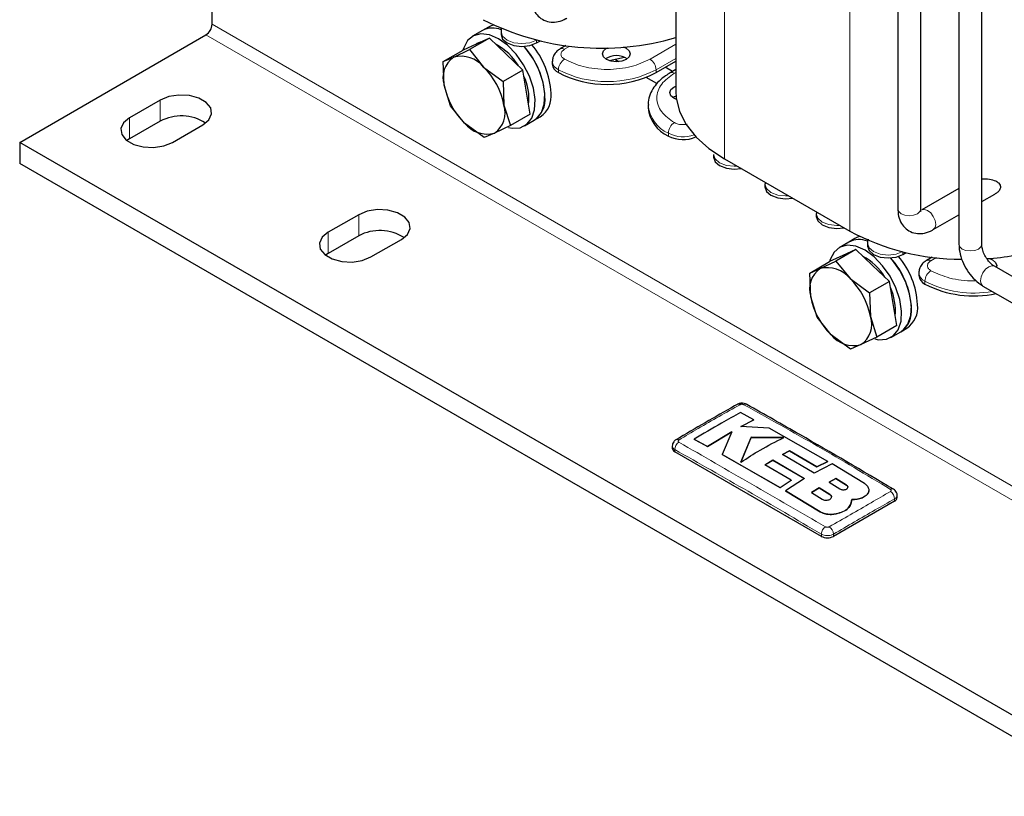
# Model space of a CAD drawing. Header units: millimetres. Extents: x 5 to 418, y 2 to 292.
# Tile 25 of 51: x 204 to 250, y 54 to 90. Entities that reach past the tile are written whole.
import ezdxf

# ---------------------------------------------------------------- set-up
doc = ezdxf.new("R2010")
doc.units = ezdxf.units.MM

msp = doc.modelspace()

# ---------------------------------------------------------------- linework, layer by layer
at = {"color": 7, "linetype": 'Continuous', "lineweight": 25}
for p, q in [((234.6973, 112.8152), (234.6973, 86.4583)), ((244.9805, 105.5506), (244.9805, 80.989)), ((246.0365, 80.989), (246.0365, 105.5506)), ((247.809, 104.8976), (247.809, 79.3562)), ((248.865, 79.3562), (248.865, 104.8976)), ((213.222, 89.5504), (213.222, 90.2036)), ((226.0229, 89.4256), (225.74, 89.2623)), ((204.3125, 84.0804), (212.9392, 89.0605)), ((226.0638, 88.9138), (225.1436, 88.3826)), ((225.74, 89.2623), (225.2875, 89.0011)), ((226.0638, 88.9138), (225.4567, 88.6337)), ((226.8402, 88.1738), (226.0638, 88.9138)), ((226.6022, 89.2094), (226.6022, 89.0788)), ((225.4567, 88.6337), (224.8497, 88.3536)), ((225.4874, 88.6546), (225.429, 88.6209)), ((228.241, 88.6869), (228.3926, 88.7744)), ((229.6016, 88.5627), (229.3421, 88.4129)), ((231.4937, 88.442), (231.5404, 88.4665)), ((223.9295, 87.8224), (224.8497, 88.3536)), ((223.9295, 87.8224), (224.4102, 88.0295)), ((224.4102, 88.0295), (225.1436, 88.3826)), ((225.1436, 88.3826), (225.7937, 87.5697)), ((227.6166, 87.4338), (226.8402, 88.1738)), ((231.6054, 87.8681), (232.3145, 88.0257)), ((223.9725, 86.7293), (223.9295, 87.8224)), ((225.7937, 87.5697), (226.6964, 86.9026)), ((228.978, 87.8379), (228.978, 87.7072)), ((232.0652, 87.8178), (231.8744, 87.9279)), ((233.7847, 87.3153), (234.6973, 87.8421)), ((234.544, 87.3665), (234.2086, 87.5601)), ((227.6166, 87.4338), (226.6964, 86.9026)), ((227.786, 86.4137), (227.6166, 87.4338)), ((233.8227, 86.8032), (233.3199, 87.0934)), ((234.6973, 87.455), (234.4333, 87.3026)), ((224.2682, 85.7821), (223.9725, 86.7293)), ((226.6964, 86.9026), (226.7394, 85.8095)), ((227.9553, 85.3935), (227.786, 86.4137)), ((210.8179, 86.0398), (209.4037, 85.2234)), ((224.9183, 84.9692), (224.2682, 85.7821)), ((226.7394, 85.8095), (227.0351, 84.8623)), ((233.4131, 85.8132), (233.4131, 85.6825)), ((227.9553, 85.3935), (227.0351, 84.8623)), ((228.1398, 85.1053), (228.4227, 85.2686)), ((210.8179, 85.06), (209.4037, 84.2436)), ((211.3836, 84.0804), (212.7978, 84.8968)), ((225.821, 84.3021), (224.9183, 84.9692)), ((227.0351, 84.8623), (226.3018, 84.5093)), ((227.6873, 84.844), (228.1398, 85.1053)), ((226.3018, 84.5093), (225.821, 84.3021)), ((266.2551, 48.3218), (204.3125, 84.0804)), ((204.3125, 84.0804), (204.3125, 83.1006)), ((209.4037, 84.2436), (209.2802, 84.162)), ((236.4451, 83.5272), (236.4451, 83.3966)), ((266.2551, 47.3419), (204.3125, 83.1006)), ((236.9525, 83.3151), (242.7508, 79.9678)), ((238.821, 82.1557), (238.821, 82.025)), ((238.837, 82.2272), (238.8289, 82.1561)), ((247.809, 81.9468), (246.0931, 80.9563)), ((248.865, 81.3371), (249.4719, 81.6875)), ((220.0103, 80.7332), (218.5961, 79.9167)), ((241.1969, 80.7841), (241.1969, 80.6534)), ((241.2129, 80.8556), (241.2048, 80.7845)), ((246.621, 80.0417), (247.809, 80.7275)), ((220.0103, 79.7533), (218.5961, 78.9369)), ((220.576, 78.7738), (221.9902, 79.5902)), ((242.7106, 79.4654), (242.258, 79.2042)), ((242.9934, 79.6287), (242.7106, 79.4654)), ((243.5727, 79.4125), (243.5727, 79.2819)), ((218.5961, 78.9369), (218.4726, 78.8553)), ((243.0343, 79.1169), (242.1141, 78.5857)), ((243.0343, 79.1169), (242.4273, 78.8368)), ((243.8108, 78.3769), (243.0343, 79.1169)), ((245.2116, 78.89), (245.3632, 78.9775)), ((240.9, 78.0255), (241.8203, 78.5567)), ((241.3808, 78.2327), (242.1141, 78.5857)), ((242.4273, 78.8368), (241.8203, 78.5567)), ((242.1141, 78.5857), (242.7642, 77.7728)), ((242.458, 78.8577), (242.3995, 78.824)), ((246.5722, 78.7658), (246.3126, 78.616)), ((240.9, 78.0255), (241.3808, 78.2327)), ((240.9431, 76.9324), (240.9, 78.0255)), ((244.5872, 77.6369), (243.8108, 78.3769)), ((245.9486, 78.041), (245.9486, 77.9103)), ((261.8946, 71.1594), (249.4495, 78.3438)), ((242.7642, 77.7728), (243.667, 77.1057)), ((244.5872, 77.6369), (243.667, 77.1057)), ((244.7565, 76.6168), (244.5872, 77.6369)), ((243.667, 77.1057), (243.71, 76.0126)), ((248.9215, 77.4292), (261.3666, 70.2448)), ((241.2388, 75.9852), (240.9431, 76.9324)), ((244.9259, 75.5966), (244.7565, 76.6168)), ((241.8889, 75.1723), (241.2388, 75.9852)), ((243.71, 76.0126), (244.0057, 75.0654)), ((244.9259, 75.5966), (244.0057, 75.0654)), ((244.6578, 75.0471), (245.1104, 75.3084)), ((245.1104, 75.3084), (245.3932, 75.4717)), ((242.7916, 74.5052), (241.8889, 75.1723)), ((244.0057, 75.0654), (243.2723, 74.7124)), ((243.2723, 74.7124), (242.7916, 74.5052)), ((238.3153, 71.2377), (237.6932, 71.5745)), ((237.7121, 70.9181), (238.3153, 71.2377)), ((238.3153, 71.2312), (237.7121, 70.9116)), ((238.3153, 71.2377), (238.3153, 71.2312)), ((236.1616, 69.9973), (237.287, 70.6807)), ((237.287, 70.6807), (236.8464, 69.6235)), ((239.0232, 70.85), (237.7121, 70.9181)), ((241.7378, 69.3008), (239.0232, 70.85)), ((235.5399, 70.3326), (236.1616, 69.9973)), ((235.5399, 70.3326), (235.5399, 70.3261)), ((236.1616, 69.9908), (235.5399, 70.3261)), ((237.287, 70.6741), (236.1616, 69.9908)), ((238.1926, 70.4213), (237.7152, 69.2694)), ((237.7152, 69.2629), (238.1926, 70.4148)), ((239.6979, 70.4058), (238.1926, 70.4213)), ((238.1926, 70.4213), (238.1926, 70.4148)), ((238.1926, 70.4148), (239.6979, 70.3993)), ((234.5302, 70.0172), (234.5302, 69.9157)), ((236.1616, 69.9973), (236.1616, 69.9908)), ((239.6323, 69.6244), (239.9585, 69.795)), ((239.9585, 69.7885), (239.6323, 69.6178)), ((239.9585, 69.795), (241.2269, 69.0546)), ((239.9585, 69.795), (239.9585, 69.7885)), ((241.2269, 69.0481), (239.9585, 69.7885)), ((241.4356, 65.8337), (234.6474, 69.7525)), ((236.8464, 69.6235), (239.5336, 68.0925)), ((236.8464, 69.6235), (236.8464, 69.617)), ((239.5336, 68.086), (236.8464, 69.617)), ((238.8266, 69.1441), (239.1873, 69.3692)), ((239.1873, 69.3627), (238.8266, 69.1376)), ((239.1873, 69.3692), (240.6519, 68.509)), ((239.1873, 69.3692), (239.1873, 69.3627)), ((240.6519, 68.5025), (239.1873, 69.3627)), ((241.0973, 68.7642), (239.6323, 69.6244)), ((240.0439, 68.4342), (238.8266, 69.1441)), ((241.9344, 69.1844), (241.0973, 68.7642)), ((241.2269, 69.0546), (241.7378, 69.3008)), ((241.7378, 69.2942), (241.2269, 69.0481)), ((241.2269, 69.0546), (241.2269, 69.0481)), ((241.7378, 69.3008), (241.7378, 69.2942)), ((243.4306, 68.2822), (241.9344, 69.1844)), ((239.5336, 68.0925), (240.0439, 68.4342)), ((240.0439, 68.4276), (239.5336, 68.086)), ((240.6519, 68.509), (239.781, 67.9459)), ((240.0439, 68.4342), (240.0439, 68.4276)), ((242.1093, 68.5131), (241.7936, 68.3436)), ((241.7936, 68.337), (242.1093, 68.5066)), ((242.6017, 68.2066), (242.1093, 68.5131)), ((242.1093, 68.5131), (242.1093, 68.5066)), ((242.1093, 68.5066), (242.6017, 68.2001)), ((239.5336, 68.0925), (239.5336, 68.086)), ((239.781, 67.9459), (241.3868, 66.9742)), ((239.781, 67.9459), (239.781, 67.9393)), ((241.3868, 66.9677), (239.781, 67.9393)), ((241.3417, 68.0845), (240.9811, 67.8638)), ((240.9811, 67.8572), (241.3417, 68.0779)), ((241.8342, 67.7749), (241.3417, 68.0845)), ((241.3417, 68.0845), (241.3417, 68.0779)), ((241.3417, 68.0779), (241.8342, 67.7683)), ((241.7936, 68.3436), (242.2861, 68.0343)), ((243.6446, 67.9703), (243.6446, 67.9769)), ((240.9811, 67.8638), (241.4735, 67.5568)), ((242.8025, 67.323), (242.8408, 67.5417)), ((242.8319, 67.4843), (242.8025, 67.3164)), ((242.8448, 67.4835), (242.8448, 67.4901)), ((243.4306, 67.6802), (243.4306, 67.6737)), ((244.9469, 67.6298), (244.9469, 67.7313)), ((244.8297, 67.4665), (242.0013, 65.8337)), ((242.8025, 67.323), (242.8025, 67.3164)), ((242.1273, 66.8807), (242.1273, 66.8741))]:
    msp.add_line(p, q, dxfattribs=at)
at = {"color": 7, "linetype": 'Continuous', "lineweight": 18}
for p, q in [((236.9525, 110.4896), (236.9525, 83.3151)), ((242.7508, 107.1423), (242.7508, 79.9678)), ((275.1646, 53.7917), (213.222, 89.5504)), ((274.8818, 53.3018), (212.9392, 89.0605)), ((228.241, 88.6869), (228.241, 88.8101)), ((229.5421, 88.3931), (229.7965, 88.5399)), ((234.6973, 88.626), (233.5019, 87.9359)), ((233.7847, 87.446), (234.6973, 87.9728)), ((229.2592, 87.446), (229.2592, 87.3153)), ((233.7847, 87.3153), (233.7847, 87.446)), ((234.6332, 87.2828), (234.6973, 87.3197)), ((210.8179, 86.0398), (210.8179, 85.06)), ((209.4037, 85.2234), (209.4037, 84.2436)), ((234.3504, 84.5069), (234.3504, 84.3763)), ((220.0103, 80.7332), (220.0103, 79.7533)), ((218.5961, 79.9167), (218.5961, 78.9369)), ((245.2116, 78.89), (245.2116, 79.0132)), ((246.5126, 78.5962), (246.767, 78.743)), ((246.2298, 77.6491), (246.2298, 77.5184)), ((234.6474, 69.7525), (234.6474, 69.8544)), ((242.6017, 68.2066), (242.6017, 68.2001)), ((241.8342, 67.7749), (241.8342, 67.7683)), ((244.8297, 67.4665), (244.8297, 67.5684)), ((241.3868, 66.9742), (241.3868, 66.9677)), ((241.4356, 65.8337), (241.4356, 65.9356)), ((242.0013, 65.8337), (242.0013, 65.9356))]:
    msp.add_line(p, q, dxfattribs=at)
at = {"color": 7, "linetype": 'Continuous', "lineweight": 25, "flags": 128}
for points in [[(226.251, 89.5147), (226.141, 89.4815), (226.0229, 89.4256)], [(226.4874, 88.8822), (226.0653, 89.0643), (225.6698, 89.1118), (225.3257, 89.0217), (225.0545, 88.7998), (224.8734, 88.4599), (224.8411, 88.3486)], [(226.6022, 89.0788), (226.6752, 88.8667), (226.8833, 88.6869), (227.1948, 88.5668), (227.5622, 88.5246), (227.9295, 88.5668), (228.241, 88.6869)], [(225.6452, 88.7206), (225.6411, 88.7195), (225.4874, 88.6546)], [(226.9444, 84.7714), (227.1121, 84.7398), (227.4849, 84.7613), (227.795, 84.9185), (228.0229, 85.2017), (228.1544, 85.593), (228.1811, 86.0678), (228.1014, 86.5964), (227.9202, 87.1454), (227.6491, 87.6805), (227.3049, 88.1679), (226.9094, 88.577), (226.4874, 88.8822)], [(228.1398, 85.1053), (228.2475, 85.1798), (228.4755, 85.4629), (228.6069, 85.8542), (228.6336, 86.3291), (228.5539, 86.8576), (228.3728, 87.4067), (228.1016, 87.9417), (227.7575, 88.4291), (227.6728, 88.5283)], [(232.2593, 88.5031), (232.3988, 88.442), (232.5375, 88.3222), (232.5862, 88.1808), (232.5375, 88.0394), (232.3988, 87.9195), (232.1911, 87.8395), (231.9462, 87.8113), (231.7013, 87.8395), (231.4937, 87.9195), (231.3549, 88.0394), (231.3062, 88.1808), (231.3549, 88.3222), (231.4937, 88.442), (231.4937, 88.442)], [(234.727, 86.0683), (234.605, 86.1235), (234.4662, 86.2433), (234.4175, 86.3847), (234.4662, 86.5261), (234.605, 86.646), (234.6973, 86.6901)], [(212.7978, 84.8968), (213.0767, 85.1268), (213.2025, 85.3979), (213.1601, 85.6775), (212.9546, 85.9319), (212.6108, 86.1304), (212.1702, 86.249), (211.6858, 86.2735), (211.2162, 86.2008), (210.8179, 86.0398)], [(234.5548, 86.1561), (234.605, 86.1887), (234.7069, 86.2365)], [(234.6973, 86.4583), (234.7169, 86.1411), (234.8732, 85.5134), (235.1828, 84.9048), (235.6391, 84.3279), (236.2331, 83.7944), (236.9525, 83.3151)], [(209.4037, 85.2234), (209.1248, 84.9935), (208.9989, 84.7224), (209.0413, 84.4427), (209.2468, 84.1883), (209.5906, 83.9899), (210.0313, 83.8713), (210.5156, 83.8468), (210.9853, 83.9194), (211.3836, 84.0804)], [(236.4451, 83.3966), (236.5182, 83.1845), (236.7263, 83.0047), (237.0377, 82.8846), (237.4051, 82.8424), (237.7187, 82.8728)], [(238.821, 82.025), (238.894, 81.8129), (239.1022, 81.6331), (239.4136, 81.513), (239.781, 81.4708), (240.0946, 81.5012)], [(221.9902, 79.5902), (222.269, 79.8201), (222.3949, 80.0912), (222.3525, 80.3708), (222.147, 80.6252), (221.8032, 80.8237), (221.3626, 80.9423), (220.8782, 80.9668), (220.4086, 80.8942), (220.0103, 80.7332)], [(241.1969, 80.6534), (241.2699, 80.4414), (241.478, 80.2616), (241.7895, 80.1414), (242.1569, 80.0992), (242.4705, 80.1297)], [(218.5961, 79.9167), (218.3172, 79.6868), (218.1913, 79.4157), (218.2337, 79.1361), (218.4392, 78.8817), (218.783, 78.6832), (219.2237, 78.5646), (219.708, 78.5401), (220.1777, 78.6128), (220.576, 78.7738)], [(243.2215, 79.7178), (243.1116, 79.6846), (242.9934, 79.6287)], [(243.4579, 79.0853), (243.0359, 79.2674), (242.6404, 79.3149), (242.2962, 79.2248), (242.0251, 79.0029), (241.8439, 78.663), (241.8116, 78.5517)], [(242.6157, 78.9238), (242.6117, 78.9226), (242.458, 78.8577)], [(243.9149, 74.9745), (244.0827, 74.9429), (244.4554, 74.9644), (244.7655, 75.1216), (244.9935, 75.4048), (245.1249, 75.7961), (245.1516, 76.2709), (245.0719, 76.7995), (244.8908, 77.3485), (244.6196, 77.8836), (244.2755, 78.371), (243.88, 78.7801), (243.4579, 79.0853)], [(243.5727, 79.2819), (243.6458, 79.0698), (243.8539, 78.89), (244.1654, 78.7699), (244.5327, 78.7277), (244.9001, 78.7699), (245.2116, 78.89)], [(245.1104, 75.3084), (245.2181, 75.3829), (245.446, 75.666), (245.5775, 76.0573), (245.6042, 76.5322), (245.5245, 77.0607), (245.3433, 77.6098), (245.0722, 78.1448), (244.728, 78.6322), (244.6433, 78.7314)], [(249.2298, 78.7062), (249.3693, 78.6452), (249.5081, 78.5253), (249.5568, 78.3839), (249.5372, 78.2931)]]:
    msp.add_lwpolyline(points, dxfattribs=at)
at = {"color": 7, "linetype": 'Continuous', "lineweight": 18, "flags": 128}
for points in [[(228.241, 88.8175), (227.9295, 88.6974), (227.5622, 88.6552), (227.1948, 88.6974), (226.8833, 88.8175), (226.6752, 88.9973), (226.6022, 89.2094)], [(237.5361, 82.9782), (237.4051, 82.973), (237.0377, 83.0152), (236.7263, 83.1353), (236.5182, 83.3151), (236.4451, 83.5272)], [(239.912, 81.6066), (239.781, 81.6015), (239.4136, 81.6436), (239.1022, 81.7638), (238.894, 81.9436), (238.821, 82.1556)], [(242.2879, 80.2351), (242.1569, 80.2299), (241.7895, 80.2721), (241.478, 80.3922), (241.2699, 80.572), (241.1969, 80.784)], [(244.9805, 80.989), (245.0207, 80.8724), (245.1352, 80.7735), (245.3065, 80.7074), (245.5085, 80.6842), (245.7106, 80.7074), (245.8819, 80.7735)], [(245.8819, 80.7735), (245.9963, 80.8724), (246.0365, 80.989)], [(246.7304, 80.2835), (246.702, 80.4649), (246.6211, 80.6515), (246.4999, 80.8148), (246.3571, 80.9301), (246.2142, 80.9798), (246.0956, 80.9577)], [(246.619, 80.0406), (246.6211, 80.0417), (246.702, 80.1349), (246.7304, 80.2835)], [(245.2116, 79.0206), (244.9001, 78.9005), (244.5327, 78.8583), (244.1654, 78.9005), (243.8539, 79.0206), (243.6458, 79.2004), (243.5727, 79.4125)], [(247.809, 79.3562), (247.8492, 79.2396), (247.9636, 79.1407)], [(247.9636, 79.1407), (248.1349, 79.0746), (248.337, 79.0514), (248.539, 79.0746), (248.7103, 79.1407), (248.8248, 79.2396), (248.865, 79.3562)], [(248.8121, 77.671), (248.8406, 77.8524), (248.9215, 78.039), (249.0426, 78.2023), (249.1855, 78.3176), (249.3284, 78.3673), (249.4495, 78.3438)], [(248.9215, 77.4292), (248.9215, 77.4292), (248.8406, 77.5224), (248.8121, 77.671)]]:
    msp.add_lwpolyline(points, dxfattribs=at)
at = {"color": 7, "linetype": 'Continuous', "lineweight": 25}
for centre, radius, start, end in [((212.608, 89.5784), 0.6147, 302.60548, 357.39452), ((226.2106, 88.3723), 1.0067, 66.73378, 117.86622), ((226.2121, 88.3348), 1.0407, 67.60705, 116.97563), ((231.27, 100.5081), 12.0647, 242.93334, 286.50341), ((225.0925, 86.2365), 2.7027, 31.17399, 61.57608), ((224.8942, 86.0135), 3.7476, 2.91559, 42.14735), ((225.1858, 86.1779), 3.7388, 2.90532, 40.31746), ((225.0599, 87.0871), 1.1447, 124.58073, 198.21173), ((224.7474, 86.7331), 1.3396, 38.6455, 104.57816), ((231.9462, 87.1974), 0.9069, 56.33248, 123.66752), ((223.519, 85.2132), 3.2752, 10.49, 46.01114), ((229.4585, 87.7551), 0.4828, 185.6948, 245.62534), ((225.3925, 86.1002), 2.5021, 354.04968, 24.80357), ((231.522, 91.6824), 4.9185, 242.60967, 297.39033), ((227.193, 87.3256), 3.2752, 190.49, 226.01114), ((227.4902, 86.0611), 1.1557, 304.20343, 7.10875), ((227.773, 86.2244), 1.1557, 304.20343, 7.10875), ((225.6521, 85.4518), 1.1447, 304.58073, 18.21173), ((211.8001, 83.2286), 2.0782, 57.35172, 118.20711), ((235.0146, 85.8422), 1.6094, 185.6948, 245.62534), ((225.9646, 85.8058), 1.3396, 218.6455, 284.57816), ((235.0327, 85.7048), 1.4935, 242.815, 293.62079), ((220.9925, 77.9219), 2.0782, 57.35172, 118.20711), ((247.9599, 89.7606), 11.092, 241.99015, 269.81586), ((243.1811, 78.5754), 1.0067, 66.73378, 117.86622), ((243.1826, 78.5379), 1.0407, 67.60705, 116.97563), ((248.3053, 90.8632), 12.1926, 273.6603, 286.00861), ((242.0631, 76.4396), 2.7027, 31.17399, 61.57608), ((241.8648, 76.2166), 3.7476, 2.91559, 42.14735), ((242.1564, 76.381), 3.7388, 2.90532, 40.31746), ((242.0305, 77.2902), 1.1447, 124.58073, 198.21173), ((241.718, 76.9362), 1.3396, 38.6455, 104.57816), ((240.4895, 75.4163), 3.2752, 10.49, 46.01114), ((246.429, 77.9582), 0.4828, 185.6948, 245.62534), ((248.4966, 81.9098), 4.9419, 242.6971, 282.08254), ((242.363, 76.3033), 2.5021, 354.04968, 24.80357), ((244.1636, 77.5287), 3.2752, 190.49, 226.01114), ((244.4607, 76.2642), 1.1557, 304.20343, 7.10875), ((244.7436, 76.4275), 1.1557, 304.20343, 7.10875), ((242.6226, 75.6549), 1.1447, 304.58073, 18.21173), ((242.9352, 76.0089), 1.3396, 218.6455, 284.57816), ((237.5939, 71.8164), 0.1394, 55.56316, 114.46716), ((234.7609, 70.1825), 0.138, 55.21819, 114.71129), ((234.7304, 69.9357), 0.2012, 185.6948, 245.62534), ((244.7156, 67.9011), 0.1339, 62.68013, 125.64176), ((244.7467, 67.6498), 0.2012, 294.37466, 354.3052), ((241.7184, 66.3796), 0.6148, 242.60967, 297.39033)]:
    msp.add_arc(centre, radius, start, end, dxfattribs=at)
at = {"color": 7, "linetype": 'Continuous', "lineweight": 18}
for centre, radius, start, end in [((229.4246, 88.2288), 0.2019, 54.44346, 113.6096), ((229.4591, 87.8865), 0.4837, 186.05017, 245.5943), ((229.8733, 87.418), 0.6147, 122.60548, 177.39452), ((233.1706, 87.418), 0.6147, 2.60548, 57.39452), ((231.522, 91.8131), 4.9185, 242.60967, 297.39033), ((234.5156, 87.1179), 0.2025, 54.49119, 113.06843), ((235.0163, 85.9749), 1.612, 185.99486, 245.59914), ((234.9645, 84.479), 0.6147, 122.60548, 177.39452), ((235.0336, 85.8275), 1.4868, 242.64557, 290.09795), ((246.3952, 78.4319), 0.2019, 54.44346, 113.6096), ((246.4297, 78.0896), 0.4837, 186.05017, 245.5943), ((246.8439, 77.6211), 0.6147, 122.60548, 177.39452), ((248.4901, 82.0248), 4.925, 242.68124, 280.15611), ((237.9231, 71.8172), 0.1386, 64.38698, 124.52497), ((235.0741, 69.8399), 0.4269, 123.32255, 178.05861), ((244.4029, 67.5538), 0.4271, 1.96162, 56.68054), ((241.8708, 65.91), 0.436, 123.12783, 176.6323), ((241.5662, 65.9101), 0.4359, 3.34751, 56.86931)]:
    msp.add_arc(centre, radius, start, end, dxfattribs=at)
at = {"color": 7, "linetype": 'Continuous', "lineweight": 25}
for points, knots in [([(228.01, 90.7859), (228.0136, 90.7049), (228.0226, 90.4998), (228.116, 90.2008), (228.3104, 89.919), (228.587, 89.7228), (228.9138, 89.6377), (229.2653, 89.6651), (229.5075, 89.7579), (229.6366, 89.8308), (229.6505, 89.8386)], [0, 0, 0, 0, 0.0995469, 0.2518323, 0.3939897, 0.5332858, 0.6782751, 0.8191444, 0.9805954, 1, 1, 1, 1]), ([(226.6309, 89.3911), (226.6308, 89.391), (226.6021, 89.3377), (226.6061, 89.2737), (226.6101, 89.2099)], [0, 0, 0, 0, 0.0012958, 1, 1, 1, 1]), ([(229.3463, 88.4085), (229.3209, 88.3956), (229.2297, 88.3492), (229.1059, 88.2227), (228.9935, 88.0378), (228.988, 87.8973), (228.9856, 87.8345)], [0, 0, 0, 0, 0.1161755, 0.4174982, 0.7394326, 1, 1, 1, 1]), ([(234.4389, 87.2986), (234.3645, 87.2561), (234.1701, 87.145), (233.9112, 86.9234), (233.6639, 86.637), (233.4945, 86.3083), (233.4083, 86.0226), (233.4227, 85.8528), (233.4267, 85.8064)], [0, 0, 0, 0, 0.1202548, 0.3141096, 0.5115931, 0.7131247, 0.9216457, 1, 1, 1, 1]), ([(249.7433, 82.0228), (249.7395, 82.0507), (249.7312, 82.1131), (249.6553, 82.2059), (249.4921, 82.3037), (249.2186, 82.3797), (248.9873, 82.3753), (248.865, 82.373)], [0, 0, 0, 0, 0.0929261, 0.2072436, 0.3811782, 0.6727016, 1, 1, 1, 1]), ([(249.4699, 81.6906), (249.5119, 81.7152), (249.5999, 81.7667), (249.6916, 81.8649), (249.7378, 81.956), (249.7418, 82.0045), (249.7433, 82.0228)], [0, 0, 0, 0, 0.3041091, 0.637349, 0.8633931, 1, 1, 1, 1]), ([(244.9805, 80.989), (244.9841, 80.908), (244.9932, 80.7029), (245.0866, 80.4039), (245.281, 80.1221), (245.5576, 79.9259), (245.8843, 79.8408), (246.2358, 79.8682), (246.478, 79.961), (246.6072, 80.0339), (246.621, 80.0417)], [0, 0, 0, 0, 0.0995469, 0.2518323, 0.3939897, 0.5332858, 0.6782751, 0.8191444, 0.9805954, 1, 1, 1, 1]), ([(246.0518, 80.8749), (246.0505, 80.8749), (246.0478, 80.8747), (246.0405, 80.9488), (246.0365, 80.989)], [0, 0, 0, 0, 0.4581117, 1, 1, 1, 1]), ([(243.6014, 79.5942), (243.6014, 79.5941), (243.5727, 79.5408), (243.5767, 79.4768), (243.5807, 79.413)], [0, 0, 0, 0, 0.0012958, 1, 1, 1, 1]), ([(247.809, 79.3562), (247.8124, 79.2759), (247.8218, 79.054), (247.9186, 78.6778), (248.1144, 78.251), (248.3872, 77.8647), (248.6662, 77.5912), (248.8549, 77.4715), (248.9215, 77.4292)], [0, 0, 0, 0, 0.1102444, 0.3045587, 0.4986488, 0.6935231, 0.8917289, 1, 1, 1, 1]), ([(249.4495, 78.3438), (249.4224, 78.3609), (249.3522, 78.4053), (249.2152, 78.5334), (249.065, 78.7324), (248.9429, 78.9699), (248.8742, 79.198), (248.8678, 79.3077), (248.865, 79.3562)], [0, 0, 0, 0, 0.10581137, 0.27393623, 0.45757543, 0.65153665, 0.84570707, 1, 1, 1, 1]), ([(246.3168, 78.6116), (246.2914, 78.5987), (246.2003, 78.5523), (246.0765, 78.4258), (245.9641, 78.2409), (245.9586, 78.1004), (245.9561, 78.0376)], [0, 0, 0, 0, 0.1161755, 0.4174982, 0.7394326, 1, 1, 1, 1]), ([(237.5363, 71.9431), (237.495, 71.9199), (236.551, 71.3895), (235.6064, 70.8342), (234.703, 70.3031)], [0, 0, 0, 0, 0.0437347, 1, 1, 1, 1]), ([(237.9795, 71.9414), (237.9758, 71.9444), (237.9423, 71.9716), (237.8496, 71.9941), (237.708, 72.0044), (237.5944, 71.9799), (237.5433, 71.9457), (237.5373, 71.9417)], [0, 0, 0, 0, 0.0314747, 0.2834631, 0.5952218, 0.9527506, 1, 1, 1, 1]), ([(244.7741, 68.0159), (243.3309, 68.8669), (241.0665, 70.202), (238.8023, 71.477), (237.9811, 71.9394)], [0, 0, 0, 0, 0.637324, 1, 1, 1, 1]), ([(237.6932, 71.5745), (237.3987, 71.412), (236.681, 71.016), (235.9631, 70.5861), (235.5399, 70.3326)], [0, 0, 0, 0, 0.4103295, 1, 1, 1, 1]), ([(234.7041, 70.3061), (234.6994, 70.3041), (234.6569, 70.2856), (234.5967, 70.2211), (234.5383, 70.1219), (234.535, 70.0497), (234.5335, 70.0175)], [0, 0, 0, 0, 0.0428539, 0.3934316, 0.7296541, 1, 1, 1, 1]), ([(237.7152, 69.2694), (238.0095, 69.4638), (238.6704, 69.9003), (239.3314, 70.2255), (239.6979, 70.4058)], [0, 0, 0, 0, 0.4454775, 1, 1, 1, 1]), ([(242.2861, 68.0343), (242.3056, 68.0241), (242.3446, 68.0035), (242.4192, 67.9887), (242.4952, 67.9883), (242.5658, 68.003), (242.6225, 68.0309), (242.6591, 68.0688), (242.6713, 68.1125), (242.6579, 68.1568), (242.6294, 68.1882), (242.607, 68.2031), (242.6017, 68.2066)], [0, 0, 0, 0, 0.107578, 0.2151551, 0.3227414, 0.4302646, 0.5376806, 0.6449866, 0.752213, 0.8594107, 0.9666405, 1, 1, 1, 1]), ([(242.6017, 68.2001), (242.6174, 68.1881), (242.6487, 68.164), (242.6681, 68.1293), (242.665, 68.1101), (242.6643, 68.1053)], [0, 0, 0, 0, 0.4296303, 0.8592749, 1, 1, 1, 1]), ([(243.4306, 67.6802), (243.483, 67.7162), (243.5877, 67.7882), (243.6534, 67.9292), (243.6393, 68.0735), (243.556, 68.1956), (243.4663, 68.2576), (243.4306, 68.2822)], [0, 0, 0, 0, 0.21459, 0.4291787, 0.6437975, 0.8584406, 1, 1, 1, 1]), ([(243.6355, 67.9706), (243.6354, 67.9385), (243.6352, 67.8585), (243.5548, 67.7542), (243.4659, 67.6966), (243.4306, 67.6737)], [0, 0, 0, 0, 0.2882395, 0.7172485, 1, 1, 1, 1]), ([(244.9442, 67.7308), (244.9451, 67.7364), (244.9521, 67.7816), (244.9237, 67.8636), (244.8636, 67.9553), (244.8082, 68.0045), (244.7753, 68.0208), (244.7739, 68.0215)], [0, 0, 0, 0, 0.0473154, 0.3874634, 0.6881179, 0.9868842, 1, 1, 1, 1]), ([(241.4735, 67.5568), (241.4958, 67.5453), (241.5403, 67.5224), (241.6254, 67.5075), (241.7122, 67.5095), (241.7927, 67.5293), (241.8575, 67.5642), (241.8995, 67.6106), (241.9138, 67.6633), (241.8986, 67.7162), (241.866, 67.7533), (241.8403, 67.7707), (241.8342, 67.7749)], [0, 0, 0, 0, 0.1073587, 0.214721, 0.322003, 0.4292233, 0.5364373, 0.6436973, 0.7510459, 0.8585026, 0.9660513, 1, 1, 1, 1]), ([(241.8342, 67.7683), (241.8521, 67.7543), (241.8879, 67.7262), (241.9101, 67.6851), (241.9066, 67.6619), (241.9057, 67.6563)], [0, 0, 0, 0, 0.4302445, 0.8604885, 1, 1, 1, 1]), ([(242.8408, 67.5417), (242.928, 67.5435), (243.1023, 67.5471), (243.303, 67.6067), (243.3971, 67.6609), (243.4306, 67.6802)], [0, 0, 0, 0, 0.3919653, 0.78394467, 1, 1, 1, 1]), ([(243.4306, 67.6737), (243.367, 67.6401), (243.2397, 67.573), (243.0236, 67.5343), (242.8888, 67.5349), (242.8408, 67.5351)], [0, 0, 0, 0, 0.3915997, 0.7831923, 1, 1, 1, 1]), ([(242.1273, 66.8807), (242.2353, 66.91), (242.4513, 66.9687), (242.6902, 67.1283), (242.7659, 67.2596), (242.8025, 67.323)], [0, 0, 0, 0, 0.3407821, 0.6815687, 1, 1, 1, 1]), ([(242.8025, 67.3164), (242.7626, 67.2487), (242.6828, 67.1131), (242.4376, 66.957), (242.2284, 66.9011), (242.1273, 66.8741)], [0, 0, 0, 0, 0.3408172, 0.6816417, 1, 1, 1, 1]), ([(241.3868, 66.9742), (241.4459, 66.9445), (241.5641, 66.8849), (241.7895, 66.8475), (241.9833, 66.8509), (242.0911, 66.8732), (242.1273, 66.8807)], [0, 0, 0, 0, 0.2851253, 0.5702516, 0.8553553, 1, 1, 1, 1]), ([(242.1273, 66.8741), (242.0542, 66.8613), (241.908, 66.8356), (241.6766, 66.855), (241.5004, 66.9048), (241.4154, 66.9518), (241.3868, 66.9677)], [0, 0, 0, 0, 0.285052, 0.570102, 0.8551915, 1, 1, 1, 1])]:
    msp.add_open_spline(points, degree=3, knots=knots, dxfattribs=at)
at = {"color": 7, "linetype": 'Continuous', "lineweight": 18}
for points, knots in [([(229.5421, 87.9359), (229.4976, 87.9677), (229.4289, 88.0168), (229.3859, 88.0986), (229.3741, 88.1645), (229.3859, 88.2304), (229.4289, 88.3121), (229.4976, 88.3612), (229.5421, 88.3931)], [0, 0, 0, 0, 0.2394429, 0.3698438, 0.5000001, 0.6304008, 0.7605571, 1, 1, 1, 1]), ([(233.5019, 87.9359), (233.2264, 87.8074), (232.8025, 87.6097), (232.0947, 87.4861), (231.522, 87.4505), (230.9492, 87.4861), (230.2414, 87.6097), (229.8176, 87.8074), (229.5421, 87.9359)], [0, 0, 0, 0, 0.2394568, 0.3683607, 0.5, 0.6316393, 0.7605432, 1, 1, 1, 1]), ([(234.6332, 84.9968), (234.4106, 85.1559), (234.0682, 85.4005), (233.8541, 85.8092), (233.7924, 86.1398), (233.8541, 86.4704), (234.0682, 86.879), (234.4106, 87.1237), (234.6332, 87.2828)], [0, 0, 0, 0, 0.2394568, 0.3683607, 0.5, 0.6316393, 0.7605432, 1, 1, 1, 1]), ([(235.223, 84.9235), (235.1965, 84.918), (235.1341, 84.905), (235.0289, 84.9002), (234.9151, 84.9066), (234.7734, 84.9315), (234.6883, 84.9711), (234.6332, 84.9968)], [0, 0, 0, 0, 0.1323348, 0.3115477, 0.4910971, 0.6703098, 1, 1, 1, 1]), ([(246.5126, 78.139), (246.4682, 78.1708), (246.3995, 78.2199), (246.3565, 78.3017), (246.3447, 78.3676), (246.3565, 78.4335), (246.3995, 78.5152), (246.4682, 78.5644), (246.5126, 78.5962)], [0, 0, 0, 0, 0.2394429, 0.3698438, 0.5000001, 0.6304008, 0.7605571, 1, 1, 1, 1]), ([(248.6086, 77.6725), (248.5699, 77.6698), (248.3401, 77.654), (247.9195, 77.6927), (247.2121, 77.811), (246.7882, 78.0098), (246.5126, 78.139)], [0, 0, 0, 0, 0.0505823, 0.3005437, 0.5453109, 1, 1, 1, 1]), ([(237.6727, 71.9313), (237.3479, 71.7511), (236.6983, 71.3907), (235.7542, 70.845), (235.1377, 70.4748), (234.8396, 70.2958)], [0, 0, 0, 0, 0.3404987, 0.6810489, 1, 1, 1, 1]), ([(237.8445, 71.9314), (237.8378, 71.9347), (237.8207, 71.9429), (237.7862, 71.9505), (237.7451, 71.9518), (237.7046, 71.9458), (237.6833, 71.9361), (237.6727, 71.9313)], [0, 0, 0, 0, 0.140567, 0.3553278, 0.5708439, 0.7860438, 1, 1, 1, 1]), ([(244.6376, 68.0099), (243.5168, 68.6817), (241.2754, 70.0254), (238.9881, 71.2961), (237.8445, 71.9314)], [0, 0, 0, 0, 0.500039, 1, 1, 1, 1]), ([(234.8396, 70.2958), (234.8338, 70.2918), (234.8192, 70.2818), (234.8057, 70.2617), (234.8034, 70.238), (234.814, 70.2147), (234.831, 70.2027), (234.8395, 70.1966)], [0, 0, 0, 0, 0.1406569, 0.35550383, 0.57103286, 0.78617163, 1, 1, 1, 1]), ([(234.6474, 69.8544), (234.6193, 69.8744), (234.5631, 69.9145), (234.5283, 69.9744), (234.5339, 70.0088), (234.5352, 70.0173)], [0, 0, 0, 0, 0.4290253, 0.8580652, 1, 1, 1, 1]), ([(241.4356, 65.9356), (240.3043, 66.6013), (238.0416, 67.9327), (235.7788, 69.2138), (234.6474, 69.8544)], [0, 0, 0, 0, 0.499961, 1, 1, 1, 1]), ([(234.8395, 70.1966), (235.9603, 69.548), (238.2017, 68.2508), (240.489, 66.9336), (241.6326, 66.2751)], [0, 0, 0, 0, 0.50003916, 1, 1, 1, 1]), ([(244.6375, 67.9106), (244.6433, 67.9145), (244.6579, 67.9242), (244.6714, 67.9439), (244.6737, 67.9676), (244.6631, 67.9911), (244.6461, 68.0036), (244.6376, 68.0099)], [0, 0, 0, 0, 0.1406564, 0.3555028, 0.5710316, 0.7861708, 1, 1, 1, 1]), ([(241.8044, 66.2751), (242.1292, 66.4624), (242.7788, 66.837), (243.7229, 67.3821), (244.3394, 67.7384), (244.6375, 67.9106)], [0, 0, 0, 0, 0.3404988, 0.6810495, 1, 1, 1, 1]), ([(244.8297, 67.5684), (244.529, 67.3983), (243.9072, 67.0466), (242.9644, 66.5026), (242.3223, 66.1246), (242.0013, 65.9356)], [0, 0, 0, 0, 0.3189779, 0.6594763, 1, 1, 1, 1]), ([(244.9418, 67.7312), (244.9418, 67.7138), (244.9417, 67.6704), (244.8977, 67.6133), (244.849, 67.5812), (244.8297, 67.5684)], [0, 0, 0, 0, 0.2875097, 0.7171757, 1, 1, 1, 1]), ([(241.6326, 66.2751), (241.6393, 66.2717), (241.6564, 66.2631), (241.6909, 66.2551), (241.732, 66.2538), (241.7724, 66.26), (241.7938, 66.2701), (241.8044, 66.2751)], [0, 0, 0, 0, 0.1405668, 0.3553275, 0.5708435, 0.7860436, 1, 1, 1, 1]), ([(242.0013, 65.9356), (241.9664, 65.9189), (241.8965, 65.8856), (241.763, 65.8647), (241.6273, 65.8692), (241.5139, 65.8957), (241.4578, 65.9243), (241.4356, 65.9356)], [0, 0, 0, 0, 0.2146728, 0.4293525, 0.6440267, 0.8586958, 1, 1, 1, 1])]:
    msp.add_open_spline(points, degree=3, knots=knots, dxfattribs=at)

doc.saveas('drawing.dxf')
